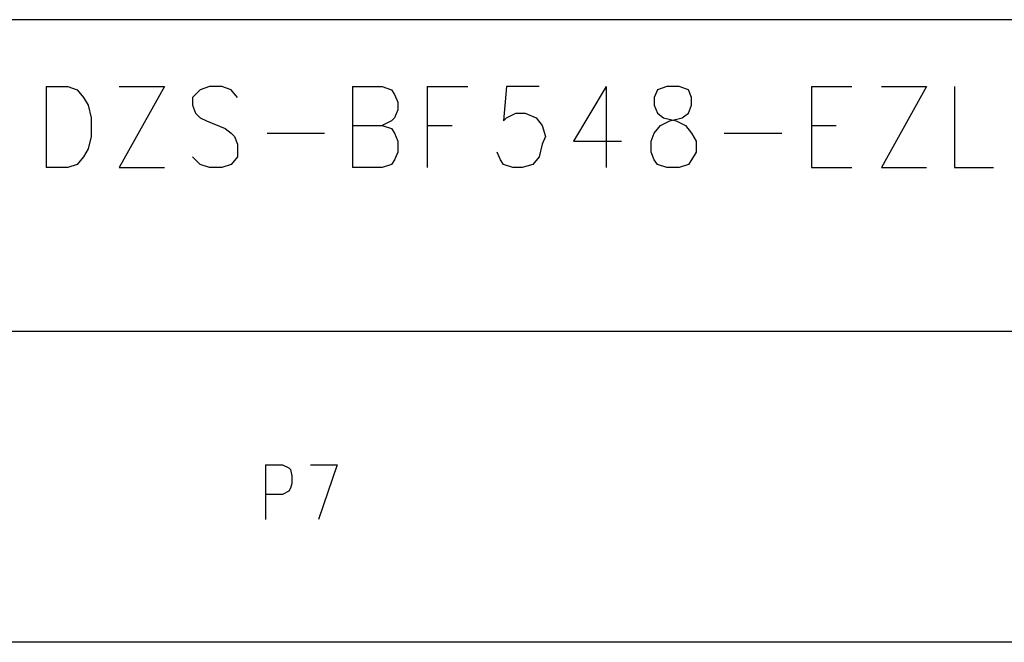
# Model space of a CAD drawing. Extents: x 11.9 to 28.1, y 10.8 to 21.2.
# Tile 47 of 53: x 21.259 to 21.892, y 19.641 to 20.041. Entities that reach past the tile are written whole.
import ezdxf

# ---------------------------------------------------------------- set-up
doc = ezdxf.new("R2010")
doc.units = 0
doc.header["$MEASUREMENT"] = 0
doc.layers.add('LAYNR1', color=2, linetype='Continuous')

msp = doc.modelspace()

# ---------------------------------------------------------------- linework, layer by layer
at = {"layer": 'LAYNR1', "color": 7}
for points in [[(23.448, 20.041), (13.097, 20.041)], [(21.276, 19.998), (21.276, 19.946)], [(21.276, 19.998), (21.29, 19.998), (21.296, 19.996), (21.3, 19.991), (21.303, 19.986), (21.305, 19.978), (21.305, 19.966), (21.303, 19.958), (21.3, 19.953), (21.296, 19.948), (21.29, 19.946)], [(21.352, 19.998), (21.323, 19.946)], [(21.323, 19.998), (21.352, 19.998)], [(21.399, 19.991), (21.395, 19.996), (21.389, 19.998), (21.381, 19.998), (21.375, 19.996), (21.37, 19.991), (21.37, 19.986), (21.372, 19.981), (21.375, 19.978), (21.379, 19.976), (21.391, 19.971), (21.395, 19.968), (21.397, 19.966)], [(21.473, 19.998), (21.473, 19.946)], [(21.473, 19.998), (21.492, 19.998), (21.498, 19.996), (21.5, 19.993), (21.502, 19.988), (21.502, 19.983), (21.5, 19.978), (21.498, 19.976), (21.492, 19.973)], [(21.521, 19.998), (21.521, 19.946)], [(21.521, 19.998), (21.547, 19.998)], [(21.593, 19.998), (21.572, 19.998), (21.57, 19.976), (21.572, 19.978), (21.578, 19.981)], [(21.636, 19.998), (21.615, 19.963), (21.646, 19.963)], [(21.636, 19.998), (21.636, 19.946)], [(21.669, 19.948), (21.667, 19.951), (21.665, 19.956), (21.665, 19.963), (21.667, 19.968), (21.671, 19.973), (21.677, 19.976), (21.685, 19.978), (21.689, 19.981), (21.691, 19.986), (21.691, 19.991), (21.689, 19.996), (21.683, 19.998), (21.675, 19.998)], [(21.675, 19.998), (21.669, 19.996)], [(21.768, 19.998), (21.768, 19.946)], [(21.768, 19.998), (21.794, 19.998)], [(21.842, 19.998), (21.813, 19.946)], [(21.813, 19.998), (21.842, 19.998)], [(21.86, 19.998), (21.86, 19.946)], [(21.669, 19.996), (21.667, 19.991), (21.667, 19.986), (21.669, 19.981)], [(21.578, 19.981), (21.584, 19.981), (21.591, 19.978), (21.595, 19.973), (21.597, 19.966), (21.595, 19.961), (21.593, 19.953), (21.589, 19.948), (21.582, 19.946)], [(21.669, 19.981), (21.673, 19.978), (21.681, 19.976), (21.687, 19.973), (21.691, 19.968), (21.694, 19.963), (21.694, 19.956), (21.691, 19.951), (21.689, 19.948), (21.683, 19.946)], [(21.473, 19.973), (21.492, 19.973), (21.498, 19.971), (21.5, 19.968), (21.502, 19.963), (21.502, 19.956), (21.5, 19.951), (21.498, 19.948), (21.492, 19.946)], [(21.521, 19.973), (21.537, 19.973)], [(21.768, 19.973), (21.784, 19.973)], [(21.397, 19.966), (21.399, 19.961), (21.399, 19.953), (21.395, 19.948), (21.389, 19.946)], [(21.418, 19.968), (21.455, 19.968)], [(21.712, 19.968), (21.749, 19.968)], [(21.381, 19.946), (21.375, 19.948), (21.37, 19.953)], [(21.576, 19.946), (21.57, 19.948), (21.568, 19.951), (21.566, 19.956)], [(21.29, 19.946), (21.276, 19.946)], [(21.323, 19.946), (21.352, 19.946)], [(21.389, 19.946), (21.381, 19.946)], [(21.492, 19.946), (21.473, 19.946)], [(21.582, 19.946), (21.576, 19.946)], [(21.675, 19.946), (21.669, 19.948)], [(21.683, 19.946), (21.675, 19.946)], [(21.768, 19.946), (21.794, 19.946)], [(21.813, 19.946), (21.842, 19.946)], [(21.86, 19.946), (21.885, 19.946)], [(20.597, 19.841), (22.298, 19.841)], [(21.417, 19.755), (21.417, 19.72)], [(21.417, 19.755), (21.428, 19.755)], [(21.428, 19.755), (21.432, 19.753)], [(21.432, 19.753), (21.433, 19.752)], [(21.433, 19.752), (21.434, 19.748)], [(21.446, 19.755), (21.463, 19.755)], [(21.463, 19.755), (21.451, 19.72)], [(21.434, 19.748), (21.434, 19.743)], [(21.432, 19.738), (21.428, 19.736)], [(21.433, 19.74), (21.432, 19.738)], [(21.434, 19.743), (21.433, 19.74)], [(21.428, 19.736), (21.417, 19.736)], [(22.298, 19.641), (20.597, 19.641)]]:
    msp.add_lwpolyline(points, dxfattribs=at)

doc.saveas('drawing.dxf')
